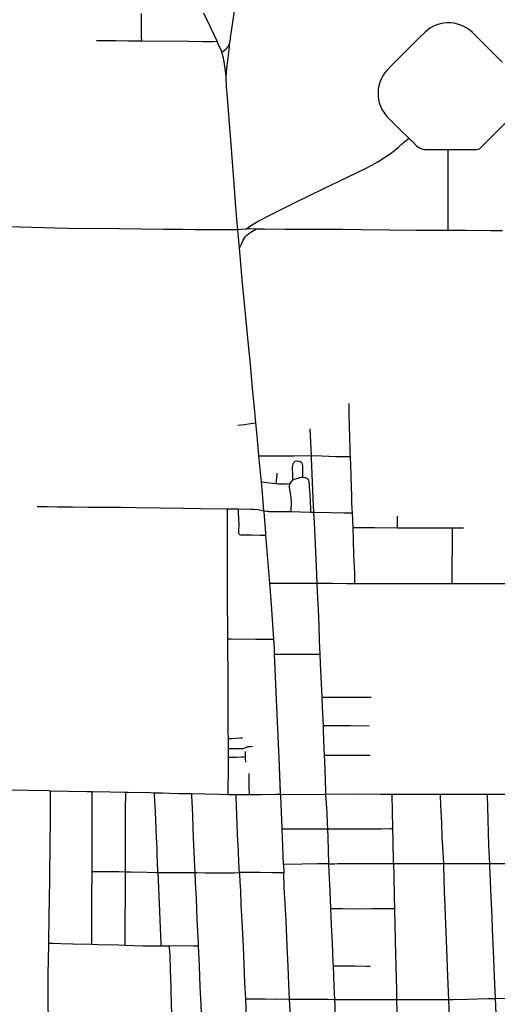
# Model space of a CAD drawing. Header units: feet. Extents: x 1677015 to 1902061, y 161166 to 378285.
# Tile 57 of 66: x 1791214 to 1795703, y 338786 to 348046. Entities that reach past the tile are written whole.
import ezdxf

# ---------------------------------------------------------------- set-up
doc = ezdxf.new("R2010")
doc.units = ezdxf.units.FT
doc.header["$MEASUREMENT"] = 0
doc.layers.add('326765_Road_Centerlines_O', color=7, linetype='Continuous')

msp = doc.modelspace()

# ---------------------------------------------------------------- linework, layer by layer
at = {"layer": '326765_Road_Centerlines_O'}
for p, q in [((1793069.6, 347842.3), (1792946, 348106.4)), ((1795151.6, 346065.9), (1795241.1, 346065.7)), ((1793440.2, 344191), (1793434.3, 344255.1)), ((1791378.3, 343467.6), (1791472.9, 343466.4)), ((1791909.5, 343461.5), (1791965.4, 343461.5)), ((1793166.6, 343446.9), (1793268.2, 343446.1)), ((1793509.7, 343423), (1793509.3, 343428.3)), ((1795281.9, 343267), (1795384.7, 343267.2)), ((1793563.9, 342747.3), (1793528.7, 343199.6)), ((1793563.9, 342747.3), (1793528.7, 343199.6)), ((1793176.6, 341191.4), (1793175.4, 341285.9)), ((1793336.6, 341116.6), (1793335.1, 341162.8)), ((1792199.9, 340781.7), (1792210.5, 340781.6)), ((1792210.5, 340781.6), (1792234.8, 340781.5)), ((1793246.8, 340760.5), (1793373.4, 340760.6)), ((1793666.3, 340762.6), (1793665.2, 340788.9)), ((1793693.2, 340100.5), (1793695.6, 340024.1)), ((1793693.2, 340100.5), (1793695.6, 340024.1)), ((1793695.6, 340024.1), (1793638, 340023.6)), ((1793695.6, 340024.1), (1793638, 340023.6)), ((1792545.3, 339336.5), (1792619.7, 339337.2))]:
    msp.add_line(p, q, dxfattribs=at)
for points in [[(1793189.2, 347832.5), (1793195, 347863.3), (1793196.9, 347873.8), (1793227.4, 348085.4), (1793275, 348393.4), (1793298.7, 348555.7), (1793330.3, 348766.6), (1793351.9, 348912.7), (1793366.9, 349009.9), (1793410.5, 349302), (1793432.9, 349447.9), (1793464.3, 349658.9), (1793491.6, 349837.1), (1793503.9, 349901.4), (1793526.4, 349997), (1793564.4, 350139.6), (1793628.3, 350363.9), (1793674, 350521.2), (1793677.3, 350533)], [(1792360.5, 347845.7), (1792359.8, 347881.5), (1792359.4, 347898.2), (1792359.6, 347932.1), (1792359.7, 347962.6), (1792359.8, 347997.2), (1792360.3, 348047.2), (1792359.3, 348103.8)], [(1795748.2, 347645.9), (1795527.5, 347867.8), (1795468.9, 347925.1), (1795444.3, 347946.6), (1795417.8, 347965.9), (1795389.3, 347982), (1795359.2, 347994.9), (1795327.9, 348004.7), (1795295.9, 348011.5), (1795263.3, 348015.1), (1795230.6, 348015.1), (1795197.9, 348012), (1795165.8, 348005.9), (1795134.3, 347996.6), (1795104.1, 347984.1), (1795075.5, 347968.1), (1795048.9, 347949.1), (1795024, 347927.8), (1794965.1, 347870.8), (1794802.5, 347709.1), (1794720.9, 347628.5), (1794664.4, 347569.2), (1794643.9, 347543.7), (1794625.8, 347516.5), (1794610.6, 347487.5), (1794598.6, 347457), (1794590, 347425.4), (1794584.7, 347393.1), (1794582.4, 347360.4), (1794582.9, 347327.6), (1794586.7, 347295.1), (1794594, 347263.2), (1794604.6, 347232.2), (1794618.3, 347202.5), (1794635.2, 347174.5), (1794644.7, 347161.1), (1794665.9, 347136.2), (1794746.3, 347054.3), (1794789.9, 347011.4), (1794872.7, 346930.9)], [(1791936.7, 347851.1), (1792035, 347850.2), (1792116.9, 347849.3), (1792231.4, 347846.5), (1792360.5, 347845.7)], [(1792360.5, 347845.7), (1792804.6, 347842.8), (1792935.6, 347841.2), (1793033.8, 347842), (1793069.6, 347842.3)], [(1793114, 347738.9), (1793106.4, 347759.6), (1793080.3, 347819.5), (1793069.6, 347842.3)], [(1793114, 347738.9), (1793150.5, 347768.6), (1793164.2, 347779.8), (1793174.8, 347793.7), (1793178.7, 347800.9), (1793182, 347809), (1793189.2, 347832.5)], [(1793153.8, 347511.2), (1793165.4, 347616.9), (1793167, 347636.2), (1793177.7, 347710.8), (1793187, 347790.4), (1793187.5, 347804.6), (1793189.2, 347832.5)], [(1793153.8, 347511.2), (1793138.5, 347630.4), (1793133.1, 347666.1), (1793126.4, 347697.9), (1793117.5, 347729.1), (1793114, 347738.9)], [(1793128.5, 347688.2), (1793126.4, 347697.9), (1793117.5, 347729.1), (1793114, 347738.9)], [(1793153.8, 347511.2), (1793138.5, 347630.4), (1793133.1, 347666.1), (1793128.5, 347688.2)], [(1793241.9, 346324.8), (1793235, 346417.2), (1793201.8, 346874.5), (1793186, 347070.3), (1793165.8, 347315.1), (1793158.7, 347413.1), (1793153.8, 347511.2)], [(1793241.9, 346324.8), (1793235, 346417.2), (1793201.8, 346874.5), (1793186, 347070.3), (1793165.8, 347315.1), (1793158.7, 347413.1), (1793153.8, 347511.2)], [(1795240.6, 346825.1), (1795288.9, 346824.9), (1795382.7, 346824.4), (1795442.4, 346824.1), (1795492.5, 346823.9), (1795508.8, 346824.9), (1795524.8, 346828.2), (1795539, 346835.8), (1795551.5, 346846.4), (1795631.2, 346929), (1795817, 347113.9)], [(1793344.8, 346080), (1793375.1, 346100.6), (1793408.1, 346122.9), (1793454.3, 346150), (1793571.2, 346209.9), (1793791.7, 346320), (1794071.8, 346457.8), (1794456.6, 346643.3), (1794529.7, 346680.7), (1794572.7, 346704.8), (1794642.1, 346748.6), (1794696.4, 346785.6), (1794735.8, 346815.1), (1794773.3, 346847.1), (1794818.4, 346886.7), (1794872.7, 346930.9)], [(1794872.7, 346930.9), (1794885.3, 346918.6), (1794898.4, 346906), (1794944.8, 346859.6), (1794957.3, 346849.1), (1794971, 346839.9), (1794985.7, 346833), (1795001.4, 346828.6), (1795017.6, 346826.5), (1795066.8, 346826), (1795111.5, 346825.8), (1795185.3, 346825.4), (1795240.6, 346825.1)], [(1795241.1, 346065.7), (1795241.2, 346108.7), (1795241.5, 346223.8), (1795241.7, 346355.4), (1795240.7, 346651.5), (1795240.6, 346798.7), (1795240.6, 346825.1)], [(1793263.5, 346073.9), (1793258.6, 346132.7), (1793241.9, 346324.8)], [(1793263.5, 346073.9), (1793258.6, 346132.7), (1793241.9, 346324.8)], [(1790640.3, 346115.7), (1790970.7, 346105.1), (1791217.2, 346098.8), (1791545.7, 346088.5), (1791677.1, 346086.5), (1792153.7, 346081.9), (1792564.4, 346077.2), (1792745.3, 346075.2), (1792860.2, 346073.6), (1792984, 346073.9), (1793014.9, 346073.4)], [(1793014.9, 346073.4), (1793054.3, 346072.4), (1793193.3, 346071.1), (1793213, 346071.7), (1793231.9, 346072.2), (1793263.5, 346073.9)], [(1793263.5, 346073.9), (1793298.5, 346077), (1793337.7, 346079.6), (1793344.8, 346080)], [(1793278.4, 345895.6), (1793265.9, 346035.4), (1793263.5, 346073.9)], [(1793278.4, 345895.6), (1793265.9, 346035.4), (1793263.5, 346073.9)], [(1793278.4, 345895.6), (1793297.3, 345935.9), (1793311.9, 345967), (1793320.3, 345982), (1793329.9, 345996.2), (1793340.6, 346009.6), (1793352.5, 346022), (1793365.4, 346033.3), (1793379.2, 346043.6), (1793385.8, 346047.9), (1793441, 346080.1)], [(1793344.8, 346080), (1793355.6, 346080.5), (1793370.1, 346081.1), (1793378.3, 346081.2), (1793441, 346080.1)], [(1793441, 346080.1), (1793514, 346079.5), (1793708.9, 346076.1), (1794036.9, 346074.4), (1794250.2, 346075.4), (1794430.6, 346071.8), (1794693, 346070.3), (1794939, 346066.8), (1795135.7, 346065.9), (1795151.6, 346065.9)], [(1795241.1, 346065.7), (1795258.2, 346065.7), (1795398.1, 346065.7), (1795411.3, 346065.9)], [(1795411.3, 346065.9), (1795641.2, 346062.6), (1795752.3, 346062.4)], [(1793306, 345600.2), (1793287.8, 345789.3), (1793278.4, 345895.6)], [(1793306, 345600.2), (1793287.8, 345789.3), (1793278.4, 345895.6)], [(1793434.3, 344255.1), (1793421.1, 344396.9), (1793402.4, 344577), (1793382.3, 344806.4), (1793364.7, 344986.5), (1793339.8, 345248.4), (1793306, 345600.2)], [(1793434.3, 344255.1), (1793421.1, 344396.9), (1793402.4, 344577), (1793382.3, 344806.4), (1793364.7, 344986.5), (1793339.8, 345248.4), (1793306, 345600.2)], [(1794321.8, 343936.9), (1794321.3, 343966.8), (1794320.6, 344003.8), (1794319.2, 344019.9), (1794317, 344113.5), (1794316.2, 344148.2), (1794314.6, 344202), (1794313.3, 344245), (1794311.2, 344308.9), (1794309.2, 344436.6)], [(1793264.9, 344232.4), (1793322.9, 344240.2), (1793364.8, 344245.8), (1793404, 344251), (1793434.3, 344255.1)], [(1793463.1, 343945.4), (1793445.4, 344135), (1793434.3, 344255.1)], [(1793463.1, 343945.4), (1793445.4, 344135), (1793440.2, 344191)], [(1793956.5, 343947.5), (1793948.2, 344133.5), (1793944.4, 344198.1)], [(1793463.1, 343945.4), (1793499, 343945.5), (1793564.6, 343945.7), (1793695.1, 343945.5), (1793793.4, 343945.6), (1793956.5, 343947.5)], [(1793486, 343698.8), (1793483.5, 343725.5), (1793463.1, 343945.4)], [(1793486, 343698.8), (1793483.5, 343725.5), (1793463.1, 343945.4)], [(1793779.5, 343712.1), (1793780, 343731.5), (1793779.9, 343772.3), (1793779.8, 343787.9), (1793779.6, 343814), (1793779.4, 343835.2), (1793780.2, 343851.7), (1793782.9, 343868.1), (1793790.3, 343882.7), (1793796, 343888.3), (1793803.2, 343892.8), (1793819.2, 343895.8), (1793835.5, 343894.8), (1793844, 343892.3), (1793851.2, 343889.6), (1793859, 343885.1), (1793864.4, 343879.9), (1793867.7, 343873), (1793869.9, 343864.7), (1793871.4, 343848.2), (1793871.5, 343831.7), (1793871.3, 343813.1), (1793871.1, 343797.5), (1793870.9, 343780.1), (1793871.1, 343759.3), (1793871.3, 343743.4)], [(1793956.5, 343947.5), (1794054.4, 343944.6), (1794185.5, 343939.3), (1794300.3, 343937.3), (1794321.8, 343936.9)], [(1793979.1, 343414.1), (1793978.6, 343426.6), (1793976.5, 343468.5), (1793957.3, 343923.2), (1793956.5, 343947.5)], [(1794340.5, 343407.4), (1794338.4, 343446.5), (1794337, 343505.1), (1794336.3, 343537.1), (1794335.4, 343573.6), (1794332.8, 343645.6), (1794324.7, 343862.2), (1794322, 343924.7), (1794321.8, 343936.9)], [(1793624.8, 343683.8), (1793627.7, 343708.5), (1793631.1, 343737.7), (1793634.4, 343767.1), (1793634.7, 343781.9)], [(1793755.9, 343682.8), (1793762.3, 343694.1), (1793772.9, 343706.7), (1793779.5, 343712.1)], [(1793779.5, 343712.1), (1793785.6, 343717.1), (1793800.8, 343724.6), (1793815.8, 343730.8), (1793831.2, 343735.2), (1793845, 343739.4), (1793860.3, 343742.7), (1793871.3, 343743.4)], [(1793871.3, 343743.4), (1793878.3, 343743), (1793893.1, 343741), (1793903.1, 343737.3), (1793911.8, 343732.8), (1793920.7, 343727.3), (1793926.1, 343721.8), (1793929.7, 343714.7), (1793932.8, 343700.8), (1793936.1, 343660.1), (1793939.8, 343579.3), (1793945.1, 343515.5), (1793947.5, 343442.5), (1793948.4, 343415.3)], [(1793486, 343698.8), (1793513.7, 343695.8), (1793562.2, 343690.5), (1793594.4, 343686.7), (1793624.8, 343683.8)], [(1793509.3, 343428.3), (1793495.9, 343594.4), (1793486, 343698.8)], [(1793509.3, 343428.3), (1793495.9, 343594.4), (1793486, 343698.8)], [(1793624.8, 343683.8), (1793642.7, 343682), (1793691.4, 343680.6), (1793724, 343681.7), (1793755.9, 343682.8)], [(1793764.2, 343420.5), (1793765.2, 343439), (1793766.1, 343454.6), (1793767.1, 343471.3), (1793767.2, 343504.1), (1793764.3, 343553.2), (1793751.7, 343631.5), (1793749.5, 343647.6), (1793750.4, 343664), (1793755.9, 343682.8)], [(1791472.9, 343466.4), (1791567.5, 343465.3), (1791657.8, 343464.2), (1791711.6, 343463.6), (1791858.8, 343461.8), (1791909.5, 343461.5)], [(1791965.4, 343461.5), (1792018.9, 343461.3), (1792093.6, 343461), (1792166, 343460.8)], [(1792166, 343460.8), (1792308.3, 343457.4), (1792538.1, 343455.7), (1792751.3, 343451.9), (1792915.3, 343449), (1793154.9, 343447), (1793166.6, 343446.9)], [(1793170.3, 342224.3), (1793169.3, 342282.3), (1793169.8, 342364.2), (1793168.4, 342511.9), (1793167.6, 342675.7), (1793168.1, 342790.4), (1793168.6, 342856.1), (1793167.5, 343069.2), (1793166.9, 343282.3), (1793166.6, 343413.8), (1793166.6, 343446.9)], [(1793268.2, 343446.1), (1793268.9, 343413.1), (1793270.5, 343348.2), (1793272.4, 343299.4), (1793271.1, 343234.4), (1793271.8, 343218.1), (1793275.4, 343211.1), (1793280.8, 343205.2), (1793288, 343202.1), (1793295.9, 343199.9), (1793393.5, 343201.4), (1793474.8, 343199.1), (1793491.1, 343199.3), (1793528.7, 343199.6)], [(1793268.2, 343446.1), (1793391.1, 343444), (1793415.3, 343443.9), (1793451.5, 343440.6), (1793483, 343434.6), (1793509.3, 343428.3)], [(1793509.3, 343428.3), (1793532.3, 343424.2), (1793546.3, 343422.7), (1793560.3, 343421.1), (1793638.9, 343421.2), (1793753.7, 343420.7), (1793764.2, 343420.5)], [(1793528.7, 343199.6), (1793527.5, 343216.3), (1793510.2, 343417.8), (1793509.7, 343423)], [(1793528.7, 343199.6), (1793527.5, 343216.3), (1793510.2, 343417.8), (1793509.7, 343423)], [(1793764.2, 343420.5), (1793852.5, 343419), (1793948.4, 343415.3)], [(1793948.4, 343415.3), (1793979.1, 343414.1), (1793984, 343414)], [(1793979.1, 343414.1), (1793984, 343414), (1794132, 343411.9), (1794263.6, 343408.5), (1794340.5, 343407.4)], [(1794010.4, 342747.6), (1794003.5, 342907.8), (1793984.6, 343316.9), (1793979.1, 343414.1)], [(1794347, 343270.9), (1794344.3, 343339.7), (1794340.5, 343407.4)], [(1794763.4, 343266.7), (1794764.1, 343302.1), (1794765.5, 343376)], [(1794364.1, 342744.4), (1794363.7, 342777.5), (1794362.8, 342843.9), (1794355.9, 343009.7), (1794351.4, 343158.5), (1794347, 343270.9)], [(1794347, 343270.9), (1794369.5, 343270.6), (1794385.9, 343270.5), (1794549.6, 343269.5), (1794763.4, 343266.7)], [(1794763.4, 343266.7), (1794778.9, 343266.5), (1794860.8, 343267.7), (1794958.9, 343267), (1795122.6, 343266.7), (1795281.9, 343267)], [(1795278, 342744.9), (1795278.2, 342765.2), (1795278.9, 342865.1), (1795279.5, 342945.8), (1795280.5, 343074.3), (1795280.9, 343126.4), (1795281.7, 343230.5), (1795281.9, 343267)], [(1793563.9, 342747.3), (1793601.2, 342747.7), (1793617.5, 342747.8), (1793748.4, 342746.2), (1793863.1, 342746.9), (1793993.8, 342748), (1794010.4, 342747.6)], [(1793602.6, 342220), (1793600, 342266.1), (1793579.6, 342544.7), (1793563.9, 342747.3)], [(1793602.6, 342220), (1793600, 342266.1), (1793579.6, 342544.7), (1793563.9, 342747.3)], [(1794010.4, 342747.6), (1794059.1, 342746.3), (1794157.2, 342745.4), (1794287.8, 342744.6), (1794364.1, 342744.4)], [(1794038.1, 342079.7), (1794032.1, 342204.1), (1794027.9, 342351.4), (1794021.1, 342498.6), (1794014.1, 342662.3), (1794010.4, 342747.6)], [(1794364.1, 342744.4), (1794500.3, 342744.2), (1794614.6, 342743.9), (1794778.2, 342743.8), (1794957.5, 342743.6), (1795038.9, 342744.2), (1795268, 342744.9), (1795278, 342744.9)], [(1795278, 342744.9), (1795333, 342745.2), (1795412.5, 342745.1), (1795520, 342743.3), (1795666.8, 342743.6), (1795830.6, 342743.9), (1795912.5, 342744), (1795977.9, 342743.5), (1796028.5, 342743.2)], [(1793175.4, 341285.9), (1793174.6, 341347.8), (1793174.4, 341429.8), (1793174.8, 341495.4), (1793174.9, 341544.6), (1793173.7, 341675.7), (1793174.2, 341823.3), (1793173.5, 341888.9), (1793170.3, 342134.8), (1793170.5, 342216.8), (1793170.3, 342224.3)], [(1793170.3, 342224.3), (1793202, 342223.9), (1793434.5, 342220.7), (1793534, 342219.2), (1793550.6, 342219.4), (1793602.6, 342220)], [(1793609.9, 342078.3), (1793607.4, 342134.8), (1793602.6, 342220)], [(1793609.9, 342078.3), (1793607.4, 342134.8), (1793602.6, 342220)], [(1793609.9, 342078.3), (1793701.9, 342078.6), (1793760.9, 342078.8), (1793865.9, 342079.1), (1793922.4, 342079.3), (1794009.2, 342079.6), (1794038.1, 342079.7)], [(1793666.3, 340762.6), (1793652.4, 341100.4), (1793633.6, 341510.8), (1793616.2, 341937.8), (1793609.9, 342078.3)], [(1793665.2, 340788.9), (1793652.4, 341100.4), (1793633.6, 341510.8), (1793616.2, 341937.8), (1793609.9, 342078.3)], [(1794056.5, 341674.6), (1794042.4, 341991.2), (1794038.1, 342079.7)], [(1794056.5, 341674.6), (1794080.2, 341674.6), (1794134.9, 341674.5), (1794170.2, 341674.4), (1794285.6, 341673.5), (1794449.8, 341675.2), (1794482.7, 341674.9), (1794500.4, 341674.2), (1794516, 341673.7)], [(1794068.6, 341409), (1794060.7, 341582.1), (1794056.5, 341674.6)], [(1794080.2, 341128.7), (1794074, 341271.5), (1794070.3, 341369.6), (1794068.6, 341409)], [(1794068.6, 341409), (1794090.7, 341408.8), (1794155.8, 341408.4), (1794318.7, 341408.9), (1794497.8, 341405.5)], [(1793175.4, 341285.9), (1793206.6, 341287.3), (1793240.3, 341288.8), (1793290.8, 341293.3), (1793307.7, 341293.5)], [(1793176.6, 341191.4), (1793196.5, 341192.4), (1793214.4, 341193.2), (1793229.2, 341192.9), (1793244, 341192.7), (1793301.9, 341192.5), (1793307.7, 341192.9), (1793313.3, 341193.4), (1793323.5, 341195), (1793340, 341201.7), (1793346.3, 341204.7), (1793350.6, 341206.3), (1793358, 341208.9), (1793364.5, 341210.7), (1793373.1, 341211.9), (1793384.4, 341211.9), (1793400.6, 341212.4)], [(1793177.8, 341109.8), (1793177.4, 341135.2), (1793176.6, 341191.4)], [(1793177.8, 341109.8), (1793203.9, 341109.6), (1793251.2, 341109.4), (1793298.8, 341112.9), (1793314.6, 341114.4), (1793336.6, 341116.6)], [(1793338.4, 341062.2), (1793337.4, 341097.2), (1793336.6, 341116.6)], [(1794080.2, 341128.7), (1794108.5, 341128.8), (1794375.2, 341129.9), (1794475.2, 341130.4), (1794508.6, 341130.2)], [(1794092, 340762.1), (1794091.5, 340784.5), (1794088, 340896.5), (1794082.5, 341074.9), (1794080.2, 341128.7)], [(1793172.9, 340760.8), (1793173.1, 340781.3), (1793173.7, 340823.9), (1793176.7, 340970.9), (1793177.6, 341003.8), (1793177.4, 341069.5), (1793177.9, 341102.1), (1793177.8, 341109.8)], [(1793373.4, 340760.6), (1793372.8, 340779.6), (1793371.8, 340816.2), (1793371, 340884.6), (1793370.6, 340918.5), (1793370.2, 340955.8)], [(1790591.8, 340813), (1790614.7, 340812.2), (1790779.3, 340810.2), (1791092.1, 340804.2), (1791487.4, 340795.7), (1791504.5, 340795.3)], [(1791488.3, 339362.1), (1791491.2, 339624.6), (1791493.3, 339771.2), (1791498.9, 339966.2), (1791501.7, 340310.6), (1791504.5, 340499.3), (1791504.5, 340663.4), (1791504.5, 340771.4), (1791504.5, 340795.3)], [(1791504.5, 340795.3), (1791849.7, 340787.5), (1791895.8, 340786.8)], [(1791894, 340034), (1791894.3, 340108.4), (1791894.6, 340153.6), (1791895.1, 340243.3), (1791895.4, 340298.5), (1791895.7, 340377.6), (1791895.5, 340450.7), (1791895.4, 340507.8), (1791894.8, 340589.7), (1791895.7, 340763.3), (1791895.8, 340786.8)], [(1791895.8, 340786.8), (1792063.6, 340784.2), (1792199.9, 340781.7)], [(1792208, 340033.5), (1792208.2, 340070.2), (1792208.5, 340134.9), (1792207.9, 340227.1), (1792208.5, 340319.9), (1792209.1, 340423.1), (1792208.6, 340536.5), (1792208.2, 340630.6), (1792210.2, 340760.4), (1792210.5, 340781.6)], [(1792234.8, 340781.5), (1792440.8, 340777), (1792482, 340776.1)], [(1792514.3, 340026.8), (1792513.5, 340041.3), (1792507.1, 340189.3), (1792504.6, 340255.9), (1792500.7, 340355.2), (1792489.5, 340597.2), (1792485.1, 340698.3), (1792482.6, 340760.1), (1792482, 340776.1)], [(1792482, 340776.1), (1792552.2, 340774.7), (1792557.3, 340774.5)], [(1792552.2, 340774.7), (1792557.3, 340774.5), (1792628.7, 340772.3), (1792710.6, 340770.2), (1792825.6, 340768.6), (1792832.2, 340768.4)], [(1792832.2, 340768.4), (1793088.3, 340761.5), (1793172.9, 340760.8)], [(1792863.6, 340024.8), (1792861, 340082.8), (1792848.9, 340352.5), (1792845.8, 340450), (1792841.4, 340564), (1792834.9, 340694), (1792833.2, 340743.1), (1792832.2, 340768.4)], [(1793172.9, 340760.8), (1793219.6, 340760.5), (1793246.8, 340760.5)], [(1793279.1, 340024.4), (1793277.4, 340055.6), (1793275.4, 340091.9), (1793274.1, 340115.4), (1793269.4, 340225.8), (1793262.6, 340385.7), (1793250.6, 340657.1), (1793247.5, 340742), (1793246.8, 340760.5)], [(1793373.4, 340760.6), (1793482.4, 340760.7), (1793616.9, 340762.1), (1793666.3, 340762.6)], [(1793680.6, 340436.3), (1793680.3, 340443.7), (1793667.3, 340739.1), (1793666.3, 340762.6)], [(1793680.6, 340436.3), (1793680.3, 340443.7), (1793667.3, 340739.1), (1793666.3, 340762.6)], [(1793666.3, 340762.6), (1793820.5, 340760.7), (1794082.5, 340762), (1794092, 340762.1)], [(1794092, 340762.1), (1794344.6, 340764.2), (1794606.6, 340763.6), (1794714.5, 340762.9)], [(1794109.6, 340437), (1794107.6, 340486.2), (1794103.5, 340582.7), (1794092, 340762.1)], [(1794714.5, 340762.9), (1794803, 340762.5), (1795081.4, 340762.9), (1795167.3, 340762.6)], [(1794720.7, 340438.8), (1794716.3, 340612.2), (1794714.7, 340744.3), (1794714.5, 340762.9)], [(1795167.3, 340762.6), (1795278, 340762.6), (1795589.1, 340762.5), (1795609.2, 340762.5)], [(1795198.9, 340110.5), (1795190.4, 340267.2), (1795185.4, 340359.6), (1795180.7, 340491), (1795172.2, 340658.2), (1795168.1, 340745.7), (1795167.3, 340762.6)], [(1795609.2, 340762.5), (1795785.7, 340762.9), (1796062.6, 340761.8)], [(1795631.1, 340110.7), (1795624.3, 340280.4), (1795612.5, 340643.6), (1795609.8, 340744.3), (1795609.2, 340762.5)], [(1793680.6, 340436.3), (1793730.6, 340436.3), (1794011.6, 340436.6), (1794109.6, 340437)], [(1793693.2, 340100.5), (1793687.6, 340274.1), (1793680.6, 340436.3)], [(1793693.2, 340100.5), (1793687.6, 340274.1), (1793680.6, 340436.3)], [(1794109.6, 340437), (1794255.8, 340437.5), (1794391.5, 340437.5), (1794520.8, 340437.5), (1794615.1, 340437.5), (1794703.1, 340438.4), (1794720.7, 340438.8)], [(1794119.9, 340106.3), (1794113.1, 340358), (1794109.6, 340437)], [(1794729.3, 340109.2), (1794728.6, 340126.9), (1794723.7, 340317.4), (1794720.7, 340438.8)], [(1794119.9, 340106.3), (1794092.1, 340105.9), (1794015.8, 340106.2), (1793869.1, 340105), (1793693.2, 340100.5)], [(1794119.9, 340106.3), (1794092.1, 340105.9), (1794015.8, 340106.2), (1793869.1, 340105), (1793693.2, 340100.5)], [(1794119.9, 340106.3), (1794174, 340108.5), (1794205.3, 340109.2), (1794239.5, 340109.9), (1794272.3, 340110), (1794435.8, 340110.2), (1794680.9, 340109.1), (1794729.3, 340109.2)], [(1794138.8, 339687.8), (1794131.1, 339854.6), (1794128.7, 339913.4), (1794125.5, 339970.7), (1794122.1, 340033.9), (1794119.9, 340106.3)], [(1794138.8, 339687.8), (1794131.1, 339854.6), (1794128.7, 339913.4), (1794125.5, 339970.7), (1794122.1, 340033.9), (1794119.9, 340106.3)], [(1794729.3, 340109.2), (1794925.9, 340109.5), (1794990.8, 340109.7), (1795071.9, 340109.5), (1795169.7, 340110.5), (1795198.9, 340110.5)], [(1794739.3, 339688.8), (1794736.3, 339793.6), (1794732.1, 340005.4), (1794729.3, 340109.2)], [(1795198.9, 340110.5), (1795349.3, 340110.6), (1795595, 340111), (1795631.1, 340110.7)], [(1795246.7, 338830.8), (1795238.9, 339048.5), (1795229.9, 339306.8), (1795220.2, 339540.7), (1795214.1, 339704.8), (1795207, 339847.1), (1795202.8, 339951.3), (1795199.3, 340099.2), (1795198.9, 340110.5)], [(1795631.1, 340110.7), (1795800, 340110.5), (1795936.6, 340110.9), (1796002.1, 340110.5), (1796060.1, 340109.6), (1796089.4, 340109.2)], [(1795684.9, 338841.5), (1795676.4, 339050.5), (1795671.6, 339215.1), (1795659.1, 339489.4), (1795653.5, 339608.9), (1795645.9, 339798.5), (1795632, 340089.4), (1795631.1, 340110.7)], [(1791890.8, 339350.8), (1791890.9, 339369.2), (1791891.4, 339444.1), (1791891.9, 339539.2), (1791892.4, 339624.7), (1791892.9, 339702.5), (1791893.3, 339774.5), (1791893.5, 339870.1), (1791893.7, 339958.7), (1791894, 340034)], [(1791894, 340034), (1791917.6, 340033.9), (1792146, 340033.9), (1792208, 340033.5)], [(1792204.2, 339342.7), (1792204.3, 339369.5), (1792204.8, 339456.5), (1792205.1, 339511.6), (1792205.7, 339613.3), (1792207.3, 339759.9), (1792207.6, 339825.5), (1792208.1, 339939), (1792207.9, 340004.1), (1792208, 340033.5)], [(1792208, 340033.5), (1792260.2, 340033.1), (1792413.1, 340029), (1792493.4, 340027.3), (1792514.3, 340026.8)], [(1792514.3, 340026.8), (1792614.7, 340026), (1792697.2, 340025.7), (1792863.6, 340024.8)], [(1792545.3, 339336.5), (1792544.4, 339361.2), (1792541.5, 339433.4), (1792534.7, 339580.9), (1792530.4, 339662.9), (1792514.3, 340026.8)], [(1792894.3, 339336.5), (1792893.3, 339359), (1792883.6, 339587.5), (1792874.5, 339785.4), (1792867.8, 339930.2), (1792863.6, 340024.8)], [(1792863.6, 340024.8), (1792878.9, 340024.6), (1792961.3, 340024), (1793091.1, 340023.2), (1793175.1, 340022.6), (1793229.1, 340022.2), (1793279.1, 340024.4)], [(1793638, 340023.6), (1793590.8, 340023.3), (1793474.5, 340024.4), (1793357.3, 340025.6), (1793311, 340025.6), (1793279.1, 340024.4)], [(1793638, 340023.6), (1793590.8, 340023.3), (1793474.5, 340024.4), (1793357.3, 340025.6), (1793311, 340025.6), (1793279.1, 340024.4)], [(1793279.1, 340024.4), (1793281.2, 340002.4), (1793286.9, 339891.8)], [(1793279.1, 340024.4), (1793281.2, 340002.4), (1793286.9, 339891.8)], [(1793750.7, 338835.6), (1793747.6, 338896.3), (1793738.2, 339141.1), (1793728.9, 339336.9), (1793718.1, 339568.1), (1793709.6, 339730.6), (1793701.2, 339889), (1793695.6, 340024.1)], [(1793286.9, 339891.8), (1793288.8, 339854.9), (1793294, 339723.8), (1793301.8, 339563.9), (1793313.2, 339331.1), (1793320, 339168.1), (1793328.3, 338988.9), (1793334.9, 338837)], [(1793286.9, 339891.8), (1793288.8, 339854.9), (1793294, 339723.8), (1793301.8, 339563.9), (1793313.2, 339331.1), (1793320, 339168.1), (1793328.3, 338988.9), (1793334.9, 338837)], [(1794138.8, 339687.8), (1794183.5, 339687.5), (1794248.7, 339687.1), (1794346.5, 339685.5), (1794525.4, 339686.4), (1794704, 339688.3), (1794739.3, 339688.8)], [(1794162.7, 339147), (1794161.3, 339182.7), (1794154.6, 339362.4), (1794145.9, 339532.2), (1794138.8, 339687.8)], [(1794162.7, 339147), (1794161.3, 339182.7), (1794154.6, 339362.4), (1794145.9, 339532.2), (1794138.8, 339687.8)], [(1794759.7, 338830.9), (1794757.1, 338924.8), (1794754.4, 339030.3), (1794751.5, 339145), (1794749.2, 339263), (1794746.8, 339383.2), (1794743.4, 339548.1), (1794740.1, 339660.9), (1794739.3, 339688.8)], [(1791481.8, 338800.8), (1791482.1, 338918.8), (1791483.3, 339066.5), (1791488.2, 339345), (1791488.3, 339362.1)], [(1791488.3, 339362.1), (1791530.1, 339360.7), (1791600, 339358.4), (1791715.1, 339354.8), (1791890.8, 339350.8)], [(1791890.8, 339350.8), (1791945.3, 339349.6), (1792142.5, 339344.5), (1792204.2, 339342.7)], [(1792204.2, 339342.7), (1792372.4, 339337.8), (1792481.5, 339335.9), (1792545.3, 339336.5)], [(1792619.7, 339337.2), (1792626.7, 339337.3), (1792716.7, 339338.3), (1792848.1, 339336.5), (1792864.5, 339336.5), (1792894.3, 339336.5)], [(1792647.8, 338623.9), (1792642.3, 338781.6), (1792640, 338830.4), (1792638.9, 338879.7), (1792637.3, 338945.4), (1792632.6, 339110.3), (1792627.9, 339242.5), (1792624.9, 339288.8), (1792619.7, 339337.2)], [(1792925.9, 338619.3), (1792919, 338781.2), (1792911, 338950.7), (1792903, 339146.5), (1792894.3, 339336.5)], [(1794175, 338831.7), (1794170.1, 338953.2), (1794162.7, 339147)], [(1794175, 338831.7), (1794170.1, 338953.2), (1794162.7, 339147)], [(1794162.7, 339147), (1794189.2, 339147), (1794212.7, 339147), (1794263.2, 339147), (1794359.8, 339147), (1794469.9, 339146.5), (1794507, 339145.2)], [(1791476.6, 338139.8), (1791477.8, 338296.3), (1791480.3, 338455.6), (1791481.8, 338558.8), (1791484.3, 338672.9), (1791481.7, 338771.2), (1791481.8, 338800.8)], [(1793334.9, 338837), (1793359.4, 338837), (1793424.9, 338837), (1793521.6, 338837), (1793628.1, 338836.2), (1793687.7, 338836.4), (1793750.7, 338835.6)], [(1793334.9, 338837), (1793342.4, 338663.4), (1793344, 338621.8)], [(1793334.9, 338837), (1793342.4, 338663.4), (1793344, 338621.8)], [(1793766.4, 338486.7), (1793758.5, 338681.7), (1793750.7, 338835.6)], [(1793750.7, 338835.6), (1793771.2, 338835.5), (1793845.3, 338835.5), (1793914.7, 338834.4), (1794021.2, 338834.8), (1794111.8, 338834), (1794175, 338831.7)], [(1794175, 338831.7), (1794206.5, 338831.8), (1794475.9, 338832.1), (1794685.2, 338831.2), (1794720.9, 338831), (1794759.7, 338830.9)], [(1794194.6, 338338.3), (1794193.4, 338366), (1794188, 338492.6), (1794181.6, 338641.2), (1794177.5, 338771.8), (1794175, 338831.7)], [(1794194.6, 338338.3), (1794193.4, 338366), (1794188, 338492.6), (1794181.6, 338641.2), (1794177.5, 338771.8), (1794175, 338831.7)], [(1794759.7, 338830.9), (1794882.4, 338830.3), (1794949.5, 338830.3), (1795099.4, 338830.3), (1795192.3, 338830.3), (1795246.7, 338830.8)], [(1794771, 338363.4), (1794769.6, 338419.3), (1794765.7, 338618.6), (1794763.1, 338715.7), (1794759.7, 338830.9)], [(1795246.7, 338830.8), (1795288.8, 338831.1), (1795419.6, 338833.7), (1795613.8, 338839.5), (1795684.9, 338841.5)], [(1795265, 338383.8), (1795261.8, 338490.1), (1795253.5, 338671.4), (1795246.7, 338830.8)], [(1795684.9, 338841.5), (1795801.1, 338844.9), (1795921.6, 338848.4), (1796038.7, 338850.9), (1796122.1, 338853.2), (1796143, 338853.5)], [(1795702.7, 338400.1), (1795697.3, 338533.9), (1795687.5, 338772.8), (1795684.9, 338841.5)]]:
    msp.add_lwpolyline(points, dxfattribs=at)

doc.saveas('drawing.dxf')
